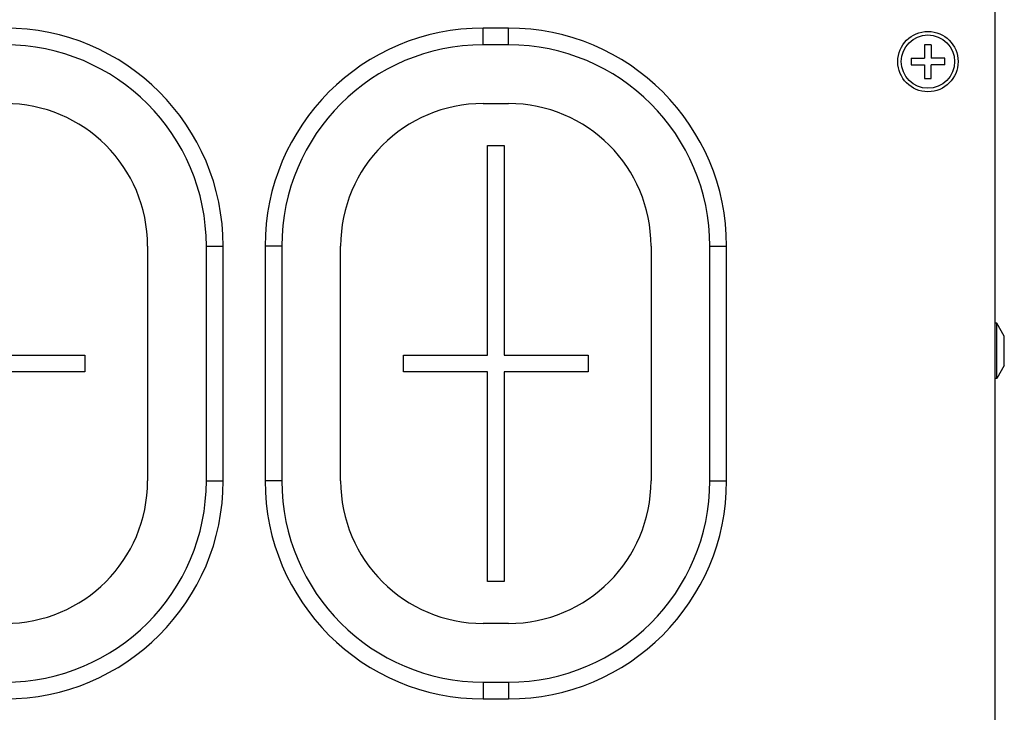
# Model space of a CAD drawing. Header units: millimetres. Extents: x -2579 to 1363, y -329 to 2298.
# Tile 146 of 256: x -1287 to -1170, y 2152 to 2235. Entities that reach past the tile are written whole.
import ezdxf

# ---------------------------------------------------------------- set-up
doc = ezdxf.new("R2010")
doc.units = ezdxf.units.MM
doc.header["$LTSCALE"] = 30.734
doc.layers.get('0').update_dxf_attribs({"linetype": 'CONTINUOUS'})

msp = doc.modelspace()

# ---------------------------------------------------------------- linework, layer by layer
at = {"color": 7}
for p, q in [((-1170.74, 2067.82), (-1170.74, 2235.82)), ((-1228.74, 2233.82), (-1231.74, 2233.82)), ((-1231.74, 2231.82), (-1231.74, 2233.82)), ((-1228.74, 2231.82), (-1228.74, 2233.82)), ((-1228.74, 2231.82), (-1231.74, 2231.82)), ((-1178.34, 2231.82), (-1179.14, 2231.82)), ((-1179.14, 2231.82), (-1179.14, 2230.22)), ((-1178.34, 2231.82), (-1178.34, 2230.22)), ((-1180.74, 2230.22), (-1179.14, 2230.22)), ((-1180.74, 2230.22), (-1180.74, 2229.42)), ((-1176.74, 2230.22), (-1178.34, 2230.22)), ((-1176.74, 2229.42), (-1176.74, 2230.22)), ((-1180.74, 2229.42), (-1179.14, 2229.42)), ((-1179.14, 2229.42), (-1179.14, 2227.82)), ((-1176.74, 2229.42), (-1178.34, 2229.42)), ((-1178.34, 2227.82), (-1178.34, 2229.42)), ((-1179.14, 2227.82), (-1178.34, 2227.82)), ((-1231.74, 2224.82), (-1228.74, 2224.82)), ((-1231.24, 2219.82), (-1229.24, 2219.82)), ((-1231.24, 2194.82), (-1231.24, 2219.82)), ((-1229.24, 2219.82), (-1229.24, 2194.82)), ((-1271.74, 2207.82), (-1271.74, 2179.82)), ((-1264.74, 2207.82), (-1262.74, 2207.82)), ((-1264.74, 2179.82), (-1264.74, 2207.82)), ((-1262.74, 2179.82), (-1262.74, 2207.82)), ((-1255.74, 2207.82), (-1257.74, 2207.82)), ((-1257.74, 2207.82), (-1257.74, 2179.82)), ((-1255.74, 2207.82), (-1255.74, 2179.82)), ((-1248.74, 2179.82), (-1248.74, 2207.82)), ((-1211.74, 2207.82), (-1211.74, 2179.82)), ((-1204.74, 2207.82), (-1202.74, 2207.82)), ((-1204.74, 2179.82), (-1204.74, 2207.82)), ((-1202.74, 2179.82), (-1202.74, 2207.82)), ((-1170.54, 2198.62), (-1170.74, 2198.62)), ((-1170.54, 2192.02), (-1170.54, 2198.62)), ((-1169.64, 2197.06), (-1170.54, 2198.62)), ((-1169.64, 2193.58), (-1169.64, 2197.06)), ((-1289.24, 2194.82), (-1279.24, 2194.82)), ((-1279.24, 2194.82), (-1279.24, 2192.82)), ((-1241.24, 2194.82), (-1231.24, 2194.82)), ((-1241.24, 2192.82), (-1241.24, 2194.82)), ((-1229.24, 2194.82), (-1219.24, 2194.82)), ((-1219.24, 2194.82), (-1219.24, 2192.82)), ((-1169.64, 2193.58), (-1170.54, 2192.02)), ((-1279.24, 2192.82), (-1289.24, 2192.82)), ((-1231.24, 2192.82), (-1241.24, 2192.82)), ((-1231.24, 2167.82), (-1231.24, 2192.82)), ((-1219.24, 2192.82), (-1229.24, 2192.82)), ((-1229.24, 2192.82), (-1229.24, 2167.82)), ((-1170.54, 2192.02), (-1170.74, 2192.02)), ((-1264.74, 2179.82), (-1262.74, 2179.82)), ((-1255.74, 2179.82), (-1257.74, 2179.82)), ((-1204.74, 2179.82), (-1202.74, 2179.82)), ((-1229.24, 2167.82), (-1231.24, 2167.82)), ((-1228.74, 2162.82), (-1231.74, 2162.82)), ((-1231.74, 2155.82), (-1228.74, 2155.82)), ((-1231.74, 2155.82), (-1231.74, 2153.82)), ((-1228.74, 2155.82), (-1228.74, 2153.82)), ((-1231.74, 2153.82), (-1228.74, 2153.82))]:
    msp.add_line(p, q, dxfattribs=at)
for radius in [3.6, 3.18]:
    msp.add_circle((-1178.74, 2229.82), radius, dxfattribs=at)
for centre, radius, start, end in [((-1288.74, 2207.82), 26, 0, 90), ((-1231.74, 2207.82), 26, 90, 180), ((-1228.74, 2207.82), 26, 0, 90), ((-1288.74, 2207.82), 24, 0, 90), ((-1231.74, 2207.82), 24, 90, 180), ((-1228.74, 2207.82), 24, 0, 90), ((-1288.74, 2207.82), 17, 0, 90), ((-1231.74, 2207.82), 17, 90, 180), ((-1228.74, 2207.82), 17, 0, 90), ((-1288.74, 2179.82), 26, 270, 360), ((-1288.74, 2179.82), 24, 270, 360), ((-1288.74, 2179.82), 17, 270, 360), ((-1231.74, 2179.82), 26, 180, 270), ((-1231.74, 2179.82), 24, 180, 270), ((-1231.74, 2179.82), 17, 180, 270), ((-1228.74, 2179.82), 26, 270, 360), ((-1228.74, 2179.82), 24, 270, 360), ((-1228.74, 2179.82), 17, 270, 360)]:
    msp.add_arc(centre, radius, start, end, dxfattribs=at)

doc.saveas('drawing.dxf')
